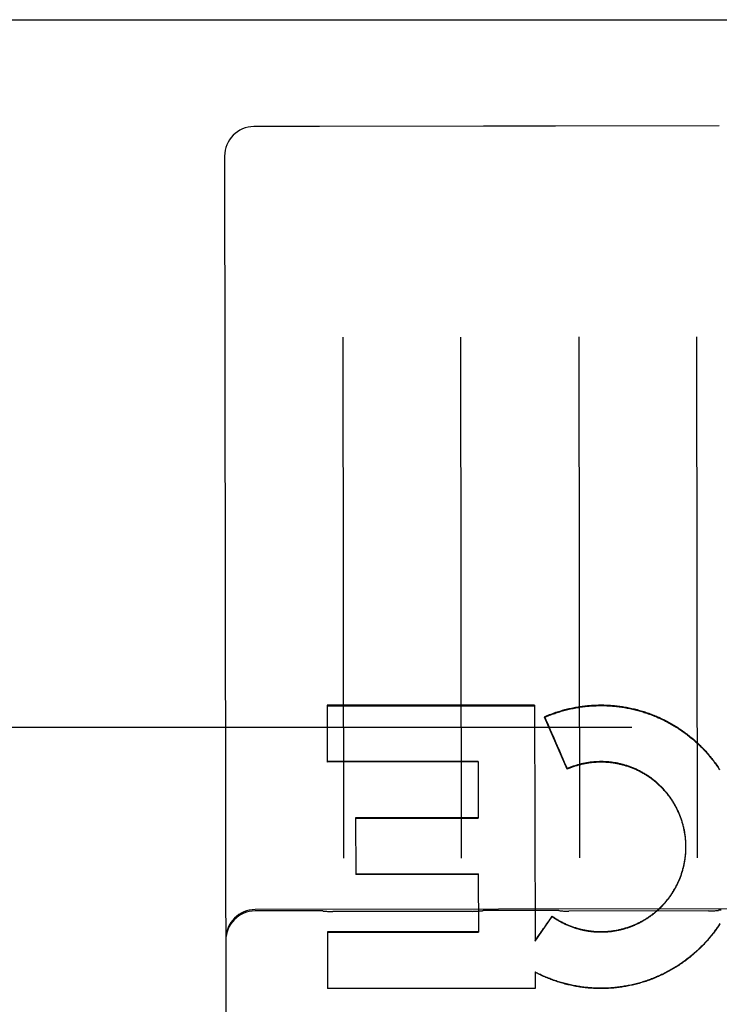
# Model space of a CAD drawing. Header units: inches. Extents: x 0 to 187, y 0 to 121.
# Tile 31 of 44: x 81.169 to 81.91, y 77.859 to 78.902. Entities that reach past the tile are written whole.
import ezdxf

# ---------------------------------------------------------------- set-up
doc = ezdxf.new("R2010")
doc.units = ezdxf.units.IN
doc.header["$LTSCALE"] = 10.2702993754
doc.header["$MEASUREMENT"] = 0
doc.linetypes.add('HIDDEN', pattern=[0.2, 0.1, -0.1])
doc.layers.get('0').update_dxf_attribs({"linetype": 'CONTINUOUS'})
for name, color, linetype in [('02___PRT_ALL_AXES', 7, 'CONTINUOUS'), ('DEFAULT_2', 8, 'HIDDEN'), ('DIMENSIONS', 7, 'CONTINUOUS')]:
    doc.layers.add(name, color=color, linetype=linetype)
doc.styles.get("Standard").update_dxf_attribs({"font": 'txt', "width": 0.8})
doc.dimstyles.new('DIMSTYLE_2', dxfattribs={"dimtxt": 0.9336635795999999, "dimasz": 1.0984277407, "dimexe": 0.09, "dimexo": 0.07, "dimgap": 0.0425, "dimtad": 0, "dimtih": 1, "dimtoh": 1, "dimzin": 4, "dimdsep": 46, "dimtxsty": 'Standard', "dimblk": '_FILLED', "dimblk1": '_FILLED', "dimblk2": '_FILLED', "dimcen": 0.09, "dimadec": 0, "dimazin": 0, "dimtfac": 1, "dimtofl": 0, "dimtmove": 0, "dimatfit": 3, "dimldrblk": '_FILLED', "dimfxl": 0, "dimtolj": 1, "dimtzin": 4, "dimarcsym": 0})

# ---------------------------------------------------------------- blocks, each defined once
blk = doc.blocks.new('_FILLED')
at = {"color": 0, "linetype": 'ByBlock'}
blk.add_solid([(0, 0), (-1, 0.2), (-1, -0.2)], dxfattribs=at)
blk = doc.blocks.new('*D13')
at = {"layer": 'DIMENSIONS', "color": 2, "linetype": 'Continuous'}
for p, q in [((81.059037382, 61.5785331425), (78.8621819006, 61.5785331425)), ((84.684037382, 61.5785331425), (87.0155087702, 61.5785331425))]:
    blk.add_line(p, q, dxfattribs=at)
at = {"layer": 'DIMENSIONS', "color": 2, "linetype": 'Continuous', "xscale": 1.0984277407, "yscale": 1.0984277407, "zscale": 1.0984277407}
blk.add_blockref('_FILLED', (81.059037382, 61.5785331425), dxfattribs=at)
at = {"layer": 'DIMENSIONS', "color": 2, "linetype": 'Continuous', "xscale": 1.0984277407, "yscale": 1.0984277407, "zscale": 1.0984277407, "rotation": 180}
blk.add_blockref('_FILLED', (84.684037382, 61.5785331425), dxfattribs=at)
at = {"layer": 'DIMENSIONS', "color": 2, "linetype": 'Continuous', "insert": (87.48234056, 62.0453649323), "char_height": 0.9336635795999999, "width": 2.9877234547, "attachment_point": 1, "line_spacing_factor": 0.9}
blk.add_mtext('3.63', dxfattribs=at)

msp = doc.modelspace()

# ---------------------------------------------------------------- linework, layer by layer
at = {"color": 3, "linetype": 'Continuous'}
msp.add_line((55.746537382, 78.9022084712), (84.684037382, 78.9022084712), dxfattribs=at)
at = {"layer": '02___PRT_ALL_AXES', "color": 8, "linetype": 'HIDDEN'}
for p, q in [((81.4859412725, 78.7889548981), (81.4171913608, 78.7888447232)), ((81.6602298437, 78.7892280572), (81.4866524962, 78.78894989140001)), ((81.7359409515, 78.7893555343), (81.6609410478, 78.78923534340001)), ((81.9102295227, 78.7896286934), (81.7366521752, 78.7893505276)), ((82.2310200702, 77.9603721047), (81.4185211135, 77.9590700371)), ((81.4872732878, 77.95776834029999), (81.4185233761, 77.9576581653)), ((81.6486374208, 77.9572063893), (81.50091156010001, 77.9569696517)), ((81.7372729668, 77.9581689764), (81.6622730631, 77.9580487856)), ((81.8986370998, 77.9576070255), (81.75091123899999, 77.9573702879))]:
    msp.add_line(p, q, dxfattribs=at)
at = {"layer": 'DEFAULT_2', "color": 8, "linetype": 'HIDDEN'}
for p, q in [((81.4866524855, 78.78894989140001), (81.4863732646, 78.7889518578)), ((81.6605090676, 78.7892309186), (81.6602298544, 78.7892280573)), ((81.7366521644, 78.7893505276), (81.7363729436, 78.789352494)), ((81.3859914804, 78.7575446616), (81.3890287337, 76.8622781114)), ((81.5112992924, 78.5655680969), (81.5121840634, 78.01346497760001)), ((81.6371839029, 78.0136652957), (81.63629913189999, 78.565768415)), ((81.76129897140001, 78.56596873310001), (81.7621837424, 78.01386561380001)), ((81.88718358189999, 78.01406593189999), (81.8862988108, 78.56616905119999)), ((81.71455986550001, 78.1758373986), (81.4947197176, 78.17556668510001)), ((81.4947197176, 78.17556668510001), (81.4948162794, 78.1153114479)), ((81.4947207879, 78.1748988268), (81.7145609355, 78.1751696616)), ((81.71455986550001, 78.1758373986), (81.7149608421, 77.9254511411)), ((81.7250801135, 78.1634909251), (81.7250811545, 78.1628413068)), ((81.7490021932, 78.1078212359), (81.7250811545, 78.1628413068)), ((83.871537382, 78.1522084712), (57.121537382, 78.1522084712)), ((81.654655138, 78.1161526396), (81.4948153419, 78.1158964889)), ((81.6546560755, 78.1155675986), (81.4948162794, 78.1153114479)), ((81.654655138, 78.1161526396), (81.6547515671, 78.0559802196)), ((81.7490012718, 78.1083961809), (81.7490021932, 78.1078212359)), ((81.6547507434, 78.0564941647), (81.5249109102, 78.05628609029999)), ((81.5249109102, 78.05628609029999), (81.5250072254, 77.9961847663)), ((81.5249117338, 78.05577214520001), (81.6547515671, 78.0559802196)), ((81.8748589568, 78.02709115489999), (81.874834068, 78.028530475)), ((81.8748732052, 78.0261055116), (81.8748587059, 78.0275480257)), ((81.8748767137, 78.0254421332), (81.8748726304, 78.0265654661)), ((81.8748766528, 78.0251197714), (81.8748767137, 78.0254421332)), ((81.6548463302, 77.9968473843), (81.52500649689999, 77.9966393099)), ((81.6548470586, 77.9963928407), (81.5250072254, 77.9961847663)), ((81.6548463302, 77.9968473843), (81.6549450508, 77.93524505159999)), ((81.73323472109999, 77.9520229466), (81.73323539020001, 77.9516054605)), ((81.7149608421, 77.9254511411), (81.73323539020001, 77.9516054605)), ((81.6549444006, 77.9356507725), (81.4951046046, 77.9353946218)), ((81.4951046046, 77.9353946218), (81.4952007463, 77.8754015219)), ((81.4951052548, 77.9349889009), (81.6549450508, 77.93524505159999)), ((81.715012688, 77.892961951), (81.7150404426, 77.8756651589)), ((81.7199623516, 77.8900940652), (81.71501329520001, 77.8925830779)), ((81.7199617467, 77.8904715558), (81.7199623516, 77.8900940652)), ((81.7150410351, 77.8752954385), (81.4952007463, 77.8754015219)), ((81.7150404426, 77.8756651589), (81.7150410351, 77.8752954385))]:
    msp.add_line(p, q, dxfattribs=at)
for points in [[(81.7250801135, 78.1634909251), (81.72639752, 78.1640568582), (81.7277201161, 78.164610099), (81.7290479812, 78.1651506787), (81.7303808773, 78.1656785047), (81.7317186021, 78.1661934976), (81.7330611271, 78.1666956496), (81.7344084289, 78.1671849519), (81.7357602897, 78.16766132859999), (81.7371165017, 78.1681247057), (81.7384770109, 78.1685750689), (81.7398417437, 78.1690123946), (81.7412105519, 78.1694366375), (81.7425833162, 78.16984775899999), (81.7439598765, 78.1702457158), (81.7453400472, 78.1706304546), (81.7467237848, 78.171001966), (81.7481110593, 78.171360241), (81.74950164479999, 78.1717052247), (81.750895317, 78.1720368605), (81.7522920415, 78.1723551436), (81.7536917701, 78.1726600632), (81.7550943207, 78.1729515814), (81.7564995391, 78.1732296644), (81.7579072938, 78.1734942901), (81.7593174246, 78.1737454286), (81.76072986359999, 78.1739830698), (81.7621445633, 78.1742072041), (81.7635613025, 78.1744177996), (81.7649798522, 78.1746148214), (81.7664001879, 78.1747982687), (81.7678222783, 78.1749681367), (81.76924591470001, 78.1751244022), (81.77067091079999, 78.1752670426), (81.7720971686, 78.1753960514), (81.77352456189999, 78.175511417), (81.7749529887, 78.1756131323), (81.7763823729, 78.1757011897), (81.7778125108, 78.1757755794), (81.7792431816, 78.1758362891), (81.7806743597, 78.1758833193), (81.7821060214, 78.1759166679), (81.7835379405, 78.175936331), (81.784969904, 78.17594230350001), (81.786401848, 78.1759345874), (81.7878336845, 78.1759131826), (81.7892652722, 78.1758780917), (81.7906964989, 78.1758293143), (81.7921271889, 78.1757668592), (81.7935571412, 78.175690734), (81.7949863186, 78.1756009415), (81.7964146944, 78.1754974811), (81.7978420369, 78.175380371), (81.7992681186, 78.17524962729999), (81.8006928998, 78.1751052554), (81.8021163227, 78.1749472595), (81.8035382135, 78.17477565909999), (81.8049584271, 78.1745904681), (81.8063768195, 78.1743917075), (81.807793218, 78.17417940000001), (81.80920756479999, 78.1739535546), (81.8106198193, 78.17371417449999), (81.8120297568, 78.173461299), (81.8134371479, 78.1731949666), (81.8148419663, 78.1729151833), (81.81624417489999, 78.1726219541), (81.8176435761, 78.1723153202), (81.8190399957, 78.1719953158), (81.8204333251, 78.1716619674), (81.8218234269, 78.1713153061), (81.8232102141, 78.1709553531), (81.8245936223, 78.1705821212), (81.8259734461, 78.170195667), (81.8273494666, 78.169796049), (81.82872166, 78.1693832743), (81.8300900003, 78.1689573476), (81.8314542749, 78.168518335), (81.8328142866, 78.1680662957), (81.8341699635, 78.16760125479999), (81.8355212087, 78.167123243), (81.8368678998, 78.1666323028), (81.8382099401, 78.1661284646), (81.8395471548, 78.1656117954), (81.8408793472, 78.1650823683), (81.8422064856, 78.1645401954), (81.8435285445, 78.1639852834), (81.844845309, 78.1634177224), (81.84615657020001, 78.1628375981), (81.8474622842, 78.16224493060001), (81.848762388, 78.1616397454), (81.8500567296, 78.1610221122), (81.851345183, 78.1603920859), (81.8526276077, 78.1597497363), (81.8539038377, 78.1590951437), (81.85517382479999, 78.1584283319), (81.856437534, 78.1577493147), (81.8576947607, 78.1570582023), (81.85894529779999, 78.1563551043), (81.86018911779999, 78.1556400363), (81.861426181, 78.15491301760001), (81.8626563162, 78.1541741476), (81.86387937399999, 78.1534235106), (81.8650952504, 78.1526611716), (81.8663038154, 78.1518872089), (81.867504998, 78.1511016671), (81.8686987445, 78.15030457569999), (81.8698848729, 78.1494960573), (81.8710631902, 78.148676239), (81.8722336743, 78.1478451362), (81.8733962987, 78.1470027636), (81.8745508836, 78.14614925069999), (81.87569726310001, 78.1452847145), (81.87683537, 78.1444092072), (81.8779651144, 78.1435227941), (81.8790863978, 78.1426255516), (81.8801991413, 78.1417175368), (81.8813031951, 78.1407988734), (81.8823983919, 78.1398696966), (81.88348470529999, 78.1389300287), (81.8845621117, 78.1379798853), (81.8856304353, 78.1370194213), (81.8866895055, 78.136048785), (81.88773928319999, 78.13506801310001), (81.8887797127, 78.1340771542), (81.8898106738, 78.1330763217), (81.8908320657, 78.1320656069), (81.8918437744, 78.1310451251), (81.8928456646, 78.13001500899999), (81.8938376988, 78.128975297), (81.8948198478, 78.1279260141), (81.8957919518, 78.1268673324), (81.8967538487, 78.1257994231), (81.897705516, 78.1247223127), (81.89864692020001, 78.1236360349), (81.8995779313, 78.1225407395), (81.9004984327, 78.1214365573), (81.9014083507, 78.120323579), (81.9023075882, 78.1192019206), (81.9031960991, 78.1180716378), (81.9040738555, 78.1169327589), (81.9049407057, 78.11578548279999), (81.905796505, 78.1146299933), (81.906641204, 78.113466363), (81.9074747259, 78.1122946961), (81.9082970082, 78.1111150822), (81.90910798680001, 78.10992761), (81.9099075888, 78.1087323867), (81.9106957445, 78.10752951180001)], [(81.7250811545, 78.1628413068), (81.7264064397, 78.16340975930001), (81.7277370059, 78.1639653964), (81.7290729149, 78.1645082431), (81.7304139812, 78.165038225), (81.7317600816, 78.1655552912), (81.7331110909, 78.1660593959), (81.7344668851, 78.1665504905), (81.735827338, 78.1670285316), (81.7371923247, 78.1674934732), (81.7385617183, 78.16794527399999), (81.739935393, 78.1683838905), (81.7413132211, 78.16880928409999), (81.7426950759, 78.1692214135), (81.7440808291, 78.1696202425), (81.74547035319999, 78.1700057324), (81.7468635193, 78.1703778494), (81.7482601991, 78.17073655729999), (81.7496602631, 78.1710818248), (81.7510635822, 78.1714136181), (81.7524700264, 78.1717319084), (81.7538794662, 78.1720366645), (81.7552917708, 78.17232786), (81.7567068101, 78.1726054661), (81.7581244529, 78.1728694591), (81.7595445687, 78.17311981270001), (81.7609670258, 78.1733565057), (81.7623916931, 78.1735795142), (81.7638184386, 78.1737888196), (81.7652471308, 78.1739844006), (81.7666776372, 78.17416624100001), (81.7681098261, 78.1743343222), (81.7695435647, 78.17448863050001), (81.7709787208, 78.1746291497), (81.77241516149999, 78.1747558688), (81.7738527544, 78.1748687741), (81.7752913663, 78.1749678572), (81.7767308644, 78.1750531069), (81.77817111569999, 78.1751245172), (81.779611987, 78.1751820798), (81.7810533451, 78.17522579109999), (81.78249505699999, 78.17525564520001), (81.7839369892, 78.1752716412), (81.7853790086, 78.1752737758), (81.7868209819, 78.1752620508), (81.78826277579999, 78.1752364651), (81.7897042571, 78.1751970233), (81.7911452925, 78.1751437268), (81.79258574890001, 78.1750765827), (81.7940254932, 78.1749955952), (81.7954643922, 78.1749007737), (81.796902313, 78.174792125), (81.7983391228, 78.1746696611), (81.7997746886, 78.1745333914), (81.801208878, 78.1743833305), (81.8026415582, 78.1742194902), (81.804072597, 78.1740418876), (81.8055018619, 78.1738505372), (81.806929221, 78.1736454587), (81.8083545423, 78.173426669), (81.8097776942, 78.1731941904), (81.811198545, 78.1729480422), (81.8126169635, 78.1726882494), (81.81403281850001, 78.1724148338), (81.8154459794, 78.1721278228), (81.8168563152, 78.1718272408), (81.818263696, 78.1715131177), (81.81966799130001, 78.1711854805), (81.8210690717, 78.1708443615), (81.82246680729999, 78.1704897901), (81.8238610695, 78.1701218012), (81.8252517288, 78.1697404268), (81.82663865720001, 78.1693457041), (81.828021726, 78.1689376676), (81.8294008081, 78.168516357), (81.83077577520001, 78.1680818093), (81.832146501, 78.1676340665), (81.8335128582, 78.1671731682), (81.8348747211, 78.1666991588), (81.83623196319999, 78.1662120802), (81.8375844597, 78.1657119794), (81.838932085, 78.16519890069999), (81.84027471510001, 78.1646728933), (81.8416122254, 78.16413400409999), (81.8429444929, 78.1635822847), (81.8442713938, 78.1630177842), (81.8455928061, 78.1624405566), (81.846908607, 78.16185065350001), (81.8482186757, 78.1612481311), (81.8495228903, 78.1606330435), (81.850821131, 78.1600054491), (81.8521132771, 78.1593654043), (81.85339921, 78.1587129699), (81.8546788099, 78.15804820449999), (81.8559519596, 78.1573711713), (81.8572185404, 78.1566819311), (81.8584784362, 78.1559805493), (81.8597315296, 78.1552670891), (81.8609777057, 78.1545416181), (81.8622168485, 78.1538042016), (81.8634488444, 78.1530549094), (81.8646735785, 78.1522938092), (81.8658909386, 78.151520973), (81.8671008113, 78.15073647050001), (81.86830308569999, 78.1499403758), (81.86949764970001, 78.149132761), (81.870684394, 78.1483137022), (81.8718632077, 78.1474832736), (81.873033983, 78.1466415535), (81.8741966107, 78.1457886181), (81.8753509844, 78.1449245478), (81.8764969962, 78.1440494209), (81.8776345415, 78.1431633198), (81.8787635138, 78.14226632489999), (81.8798838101, 78.1413585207), (81.8809953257, 78.1404399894), (81.8820979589, 78.1395108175), (81.8831916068, 78.1385710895), (81.88427616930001, 78.1376208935), (81.88535154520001, 78.1366603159), (81.88641763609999, 78.135689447), (81.8874743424, 78.1347083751), (81.88852156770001, 78.1337171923), (81.8895592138, 78.1327159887), (81.8905871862, 78.1317048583), (81.8916053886, 78.1306838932), (81.89261372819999, 78.129653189), (81.8936121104, 78.1286128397), (81.8946004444, 78.1275629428), (81.89557863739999, 78.1265035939), (81.8965466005, 78.12543489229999), (81.89750424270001, 78.1243569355), (81.8984514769, 78.12326982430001), (81.8993882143, 78.12217365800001), (81.9003143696, 78.1210685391), (81.9012298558, 78.1199545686), (81.9021345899, 78.1188318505), (81.9030284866, 78.1177004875), (81.90391146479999, 78.1165605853), (81.9047834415, 78.1154122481), (81.90564433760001, 78.1142555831), (81.906494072, 78.1130906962), (81.90733256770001, 78.1119176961), (81.9081597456, 78.11073669), (81.90897553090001, 78.1095477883), (81.9097798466, 78.1083510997), (81.9105726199, 78.107146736)], [(81.8748339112, 78.028076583), (81.8747987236, 78.0295126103), (81.8747526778, 78.03049422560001), (81.8746959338, 78.0314752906), (81.8746284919, 78.0324557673), (81.8745503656, 78.0334354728), (81.8744615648, 78.0344142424), (81.87436210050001, 78.0353919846), (81.87425198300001, 78.0363685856), (81.87413122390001, 78.0373439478), (81.8739998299, 78.0383179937), (81.873857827, 78.0392905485), (81.8737052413, 78.0402614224), (81.87354207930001, 78.041230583), (81.87336834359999, 78.04219800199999), (81.8731840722, 78.0431634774), (81.87298929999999, 78.0441268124), (81.8727840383, 78.0450879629), (81.8725682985, 78.0460468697), (81.8723421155, 78.0470033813), (81.87210551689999, 78.0479573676), (81.8718585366, 78.0489087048), (81.8716012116, 78.0498572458), (81.8713335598, 78.0508029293), (81.871055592, 78.0517457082), (81.87076736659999, 78.052685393), (81.870468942, 78.05362178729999), (81.8701603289, 78.0545548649), (81.8698415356, 78.0554845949), (81.8695126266, 78.0564107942), (81.8691736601, 78.057333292), (81.868824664, 78.0582520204), (81.8684656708, 78.0591668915), (81.8680967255, 78.0600777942), (81.8677178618, 78.0609846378), (81.8673291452, 78.0618872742), (81.8669306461, 78.0627855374), (81.8665223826, 78.0636793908), (81.8661043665, 78.06456880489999), (81.8656766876, 78.0654535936), (81.8652394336, 78.0663335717), (81.8647926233, 78.0672087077), (81.8643362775, 78.0680789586), (81.86387047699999, 78.06894417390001), (81.86339529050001, 78.0698042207), (81.8629107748, 78.0706590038), (81.8624169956, 78.0715084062), (81.8619139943, 78.0723523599), (81.8614018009, 78.07319081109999), (81.86088051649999, 78.0740236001), (81.86035024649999, 78.0748505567), (81.85981100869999, 78.075671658), (81.8592628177, 78.0764868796), (81.85870578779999, 78.0772960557), (81.8581400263, 78.0780990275), (81.8575655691, 78.0788957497), (81.8569824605, 78.0796861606), (81.85639078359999, 78.0804701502), (81.855790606, 78.0812476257), (81.85518201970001, 78.0820184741), (81.8545651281, 78.082782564), (81.8539399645, 78.08353985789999), (81.85330655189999, 78.0842903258), (81.85266502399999, 78.0850338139), (81.8520155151, 78.08577016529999), (81.8513580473, 78.0864993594), (81.8506926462, 78.08722136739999), (81.8500194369, 78.0879360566), (81.8493385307, 78.0886433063), (81.8486499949, 78.0893430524), (81.84795391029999, 78.0900352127), (81.8472503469, 78.0907197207), (81.846539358, 78.0913965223), (81.8458210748, 78.0920654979), (81.8450956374, 78.0927265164), (81.8443630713, 78.0933795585), (81.8436233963, 78.09402460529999), (81.8428767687, 78.0946615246), (81.84212333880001, 78.0952901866), (81.8413631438, 78.0959105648), (81.8405962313, 78.0965226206), (81.8398227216, 78.0971262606), (81.8390427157, 78.09772140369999), (81.8382563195, 78.0983079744), (81.8374636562, 78.0988858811), (81.8366647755, 78.0994550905), (81.8358597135, 78.10001557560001), (81.835048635, 78.10056722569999), (81.8342317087, 78.1011099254), (81.8334089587, 78.1016436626), (81.8325804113, 78.1021684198), (81.8317462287, 78.1026840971), (81.8309065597, 78.1031906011), (81.8300614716, 78.1036878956), (81.8292110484, 78.10417593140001), (81.8283553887, 78.1046546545), (81.82749457, 78.1051240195), (81.8266287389, 78.1055839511), (81.8257580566, 78.1060343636), (81.824882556, 78.1064752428), (81.824002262, 78.1069065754), (81.8231173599, 78.1073282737), (81.82222803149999, 78.10774025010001), (81.821334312, 78.108142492), (81.8204362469, 78.10853497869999), (81.81953398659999, 78.10891764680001), (81.81862766, 78.1092904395), (81.8177173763, 78.1096533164), (81.8168032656, 78.1100062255), (81.8158853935, 78.11034914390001), (81.8149638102, 78.1106820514), (81.814038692, 78.1110048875), (81.8131102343, 78.11131758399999), (81.8121784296, 78.11162014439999), (81.8112432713, 78.1119125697), (81.8103049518, 78.1121947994), (81.809363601, 78.11246678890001), (81.8084193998, 78.1127284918), (81.80747254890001, 78.1129798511), (81.80652311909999, 78.1132208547), (81.8055712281, 78.11345147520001), (81.80461693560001, 78.11367170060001), (81.8036603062, 78.1138815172), (81.8027014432, 78.11408090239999), (81.8017404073, 78.1142698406), (81.8007773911, 78.1144482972), (81.7998125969, 78.114616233), (81.79884605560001, 78.11477364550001), (81.7978778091, 78.114920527), (81.79690802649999, 78.1150568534), (81.7959368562, 78.1151826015), (81.794964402, 78.1152977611), (81.7939907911, 78.1154023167), (81.79301610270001, 78.11549626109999), (81.7920403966, 78.1155795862), (81.7910638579, 78.1156522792), (81.7900866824, 78.115714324), (81.78910889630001, 78.115765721), (81.7881305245, 78.11580646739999), (81.7871517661, 78.1158365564), (81.7861728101, 78.11585598), (81.7851937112, 78.1158647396), (81.784214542, 78.11586283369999), (81.7832354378, 78.1158502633), (81.78225651, 78.11582702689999), (81.78127790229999, 78.1157931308), (81.78029978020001, 78.11574857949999), (81.7793221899, 78.1156933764), (81.7783451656, 78.1156275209), (81.7773689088, 78.11555102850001), (81.7763936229, 78.1154639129), (81.7754193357, 78.1153661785), (81.7744460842, 78.1152578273), (81.77347404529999, 78.1151388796), (81.7725033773, 78.1150093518), (81.77153417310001, 78.1148692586), (81.7705665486, 78.1147186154), (81.76960059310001, 78.1145574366), (81.7686363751, 78.1143857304), (81.7676740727, 78.1142035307), (81.7667138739, 78.1140108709), (81.76575581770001, 78.11380776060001), (81.7647999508, 78.1135942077), (81.76384643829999, 78.1133702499), (81.7628954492, 78.11313592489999), (81.7619470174, 78.1128912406), (81.7610011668, 78.1126361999), (81.7600580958, 78.1123708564), (81.75911797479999, 78.112095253), (81.7581809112, 78.1118094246), (81.75724705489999, 78.1115134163), (81.7563164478, 78.1112072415), (81.755389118, 78.1108909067), (81.7544652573, 78.1105644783), (81.75354505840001, 78.1102280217), (81.7526285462, 78.109881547), (81.7517157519, 78.1095250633), (81.7508068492, 78.1091586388), (81.74990204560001, 78.10878235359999), (81.7490012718, 78.1083961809)], [(81.8747980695, 78.0290616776), (81.8747514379, 78.03004632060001), (81.87469402, 78.0310303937), (81.87462582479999, 78.0320137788), (81.8745468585, 78.032996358), (81.8744571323, 78.0339780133), (81.87435665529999, 78.03495862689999), (81.8742454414, 78.0359380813), (81.874123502, 78.0369162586), (81.87399085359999, 78.0378930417), (81.8738475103, 78.0388683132), (81.8736934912, 78.0398419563), (81.8735288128, 78.0408138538), (81.8733534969, 78.0417838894), (81.8731675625, 78.04275194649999), (81.8729710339, 78.043717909), (81.87276393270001, 78.0446816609), (81.8725462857, 78.0456430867), (81.87231811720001, 78.0466020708), (81.8720794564, 78.04755849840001), (81.87183033, 78.0485122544), (81.8715707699, 78.0494632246), (81.8713008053, 78.0504112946), (81.8710204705, 78.0513563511), (81.8707297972, 78.05229828), (81.8704288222, 78.053236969), (81.8701175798, 78.05417230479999), (81.8697961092, 78.0551041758), (81.8694644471, 78.0560324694), (81.8691226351, 78.056957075), (81.86877071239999, 78.05787788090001), (81.8684087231, 78.0587947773), (81.86803670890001, 78.0597076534), (81.86765471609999, 78.0606164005), (81.8672627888, 78.0615209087), (81.8668609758, 78.06242107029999), (81.8664493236, 78.0633167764), (81.86602788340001, 78.06420792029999), (81.86559670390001, 78.0650943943), (81.8651558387, 78.0659760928), (81.86470533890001, 78.0668529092), (81.8642452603, 78.0677247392), (81.86377565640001, 78.0685914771), (81.86329658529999, 78.0694530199), (81.8628081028, 78.0703092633), (81.86231026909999, 78.0711601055), (81.86180314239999, 78.0720054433), (81.86128678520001, 78.07284517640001), (81.8607612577, 78.0736792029), (81.86022662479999, 78.0745074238), (81.8596829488, 78.07532973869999), (81.8591302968, 78.0761460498), (81.8585687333, 78.0769562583), (81.8579983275, 78.0777602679), (81.8574191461, 78.07855798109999), (81.85683126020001, 78.07934930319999), (81.8562347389, 78.08013413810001), (81.8556296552, 78.0809123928), (81.8550160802, 78.0816839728), (81.8543940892, 78.0824487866), (81.8537637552, 78.0832067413), (81.8531251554, 78.083957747), (81.8524783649, 78.0847017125), (81.8518234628, 78.0854385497), (81.8511605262, 78.0861681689), (81.8504896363, 78.0868904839), (81.84981087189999, 78.0876054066), (81.8491243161, 78.0883128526), (81.8484300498, 78.08901273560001), (81.8477281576, 78.0897049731), (81.8470187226, 78.09038948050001), (81.84630183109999, 78.0910661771), (81.84557756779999, 78.0917349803), (81.8448460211, 78.09239581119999), (81.8441072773, 78.0930485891), (81.8433614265, 78.0936932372), (81.8426085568, 78.0943296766), (81.8418487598, 78.0949578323), (81.84108212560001, 78.09557762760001), (81.8403087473, 78.09618898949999), (81.8395287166, 78.09679184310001), (81.83874212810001, 78.0973861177), (81.8379490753, 78.0979717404), (81.8371496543, 78.0985486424), (81.83634396, 78.099116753), (81.8355320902, 78.0996760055), (81.8347141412, 78.10022633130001), (81.83389021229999, 78.10076766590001), (81.8330604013, 78.10129994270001), (81.8322248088, 78.1018230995), (81.831383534, 78.1023370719), (81.83053667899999, 78.10284179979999), (81.8296843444, 78.103337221), (81.8288266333, 78.1038232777), (81.8279636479, 78.10429990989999), (81.82709549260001, 78.1047670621), (81.8262222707, 78.1052246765), (81.82534408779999, 78.1056726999), (81.8244610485, 78.10611107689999), (81.8235732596, 78.1065397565), (81.82268082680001, 78.1069586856), (81.8217838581, 78.1073678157), (81.82088246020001, 78.1077670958), (81.8199767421, 78.1081564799), (81.8190668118, 78.1085359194), (81.8181527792, 78.1089053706), (81.8172347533, 78.1092647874), (81.8163128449, 78.1096141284), (81.815387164, 78.1099533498), (81.8144578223, 78.1102824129), (81.8135249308, 78.1106012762), (81.81258860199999, 78.1109099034), (81.8116489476, 78.1112082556), (81.8107060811, 78.1114962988), (81.809760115, 78.11177399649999), (81.80881116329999, 78.1120413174), (81.8078593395, 78.1122982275), (81.80690475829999, 78.1125446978), (81.80594753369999, 78.11278069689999), (81.80498778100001, 78.1130061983), (81.8040256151, 78.113221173), (81.80306115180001, 78.1134255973), (81.80209450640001, 78.1136194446), (81.8011257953, 78.1138026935), (81.8001551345, 78.1139753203), (81.7991826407, 78.114137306), (81.7982084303, 78.1142886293), (81.7972326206, 78.114429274), (81.7962553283, 78.1145592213), (81.7952766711, 78.1146784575), (81.79429676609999, 78.1147869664), (81.7933157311, 78.11488473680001), (81.7923336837, 78.1149717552), (81.79135074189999, 78.115048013), (81.79036702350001, 78.1151134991), (81.7893826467, 78.11516820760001), (81.7883977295, 78.11521213), (81.7874123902, 78.1152452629), (81.78642674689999, 78.1152676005), (81.78544091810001, 78.11527914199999), (81.784455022, 78.1152798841), (81.7834691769, 78.11526982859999), (81.7824835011, 78.1152489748), (81.781498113, 78.1152173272), (81.7805131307, 78.1151748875), (81.77952867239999, 78.1151216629), (81.77854485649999, 78.1150576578), (81.7775618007, 78.1149828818), (81.7765796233, 78.11489734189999), (81.7755984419, 78.1148010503), (81.7746183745, 78.1146940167), (81.7736395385, 78.1145762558), (81.77266205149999, 78.1144477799), (81.7716860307, 78.1143086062), (81.77071159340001, 78.1141587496), (81.7697388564, 78.11399823), (81.7687679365, 78.1138270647), (81.76779895, 78.1136452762), (81.7668320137, 78.1134528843), (81.765867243, 78.1132499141), (81.7649047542, 78.113036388), (81.7639446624, 78.11281233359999), (81.7629870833, 78.1125777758), (81.7620321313, 78.1123327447), (81.7610799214, 78.1120772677), (81.7601305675, 78.1118113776), (81.75918418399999, 78.1115351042), (81.758240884, 78.1112484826), (81.7573007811, 78.1109515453), (81.7563639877, 78.1106443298), (81.7554306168, 78.1103268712), (81.75450077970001, 78.1099992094), (81.7535745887, 78.10966138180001), (81.7526521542, 78.1093134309), (81.7517335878, 78.1089553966), (81.7508189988, 78.10858732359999), (81.7499085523, 78.10820927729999), (81.7490021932, 78.1078212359)], [(81.73323539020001, 77.9516054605), (81.7340459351, 77.9510441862), (81.7348624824, 77.9504918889), (81.7356850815, 77.9499485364), (81.7365135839, 77.94941422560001), (81.7373478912, 77.9488890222), (81.7381879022, 77.9483729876), (81.7390335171, 77.9478661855), (81.7398846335, 77.94736867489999), (81.74074115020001, 77.9468805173), (81.7416029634, 77.9464017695), (81.7424699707, 77.9459324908), (81.7433420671, 77.9454727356), (81.7442191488, 77.945022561), (81.74510110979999, 77.9445820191), (81.7459878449, 77.9441511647), (81.746879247, 77.9437300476), (81.7477752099, 77.9433187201), (81.7486756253, 77.94291723), (81.7495803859, 77.942525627), (81.75048938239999, 77.94214395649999), (81.7514025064, 77.941772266), (81.7523196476, 77.9414105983), (81.7532406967, 77.9410589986), (81.7541655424, 77.9407175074), (81.75509407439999, 77.94038616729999), (81.75602618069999, 77.9400650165), (81.75696175, 77.9397540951), (81.7579006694, 77.9394534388), (81.7588428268, 77.9391630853), (81.7597881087, 77.93888306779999), (81.76073640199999, 77.9386134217), (81.7616875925, 77.9383541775), (81.7626415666, 77.93810536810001), (81.7635982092, 77.9378670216), (81.7645574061, 77.9376391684), (81.7655190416, 77.93742183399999), (81.7664830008, 77.9372150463), (81.7674491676, 77.9370188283), (81.7684174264, 77.9368332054), (81.76938766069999, 77.9366581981), (81.77035975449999, 77.9364938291), (81.77133359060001, 77.9363401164), (81.7723090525, 77.93619708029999), (81.7732860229, 77.936064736), (81.7742643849, 77.9359431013), (81.7752440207, 77.93583218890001), (81.776224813, 77.9357320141), (81.7772066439, 77.9356425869), (81.7781893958, 77.93556392), (81.7791729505, 77.9354960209), (81.7801571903, 77.93543889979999), (81.7811419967, 77.93539256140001), (81.7821272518, 77.9353570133), (81.7831128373, 77.9353322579), (81.78409863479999, 77.93531829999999), (81.7850845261, 77.93531513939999), (81.7860703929, 77.9353227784), (81.78705611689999, 77.9353412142), (81.7880415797, 77.9353704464), (81.78902666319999, 77.9354104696), (81.7900112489, 77.93546128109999), (81.790995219, 77.9355228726), (81.79197845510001, 77.9355952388), (81.7929608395, 77.935678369), (81.793942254, 77.9357722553), (81.7949225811, 77.9358768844), (81.795901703, 77.9359922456), (81.7968795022, 77.9361183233), (81.79785586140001, 77.9362551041), (81.7988306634, 77.9364025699), (81.7998037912, 77.9365607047), (81.8007751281, 77.9367294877), (81.8017445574, 77.9369089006), (81.80271196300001, 77.9370989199), (81.8036772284, 77.93729952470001), (81.8046402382, 77.93751068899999), (81.8056008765, 77.9377323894), (81.8065590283, 77.9379645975), (81.8075145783, 77.9382072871), (81.8084674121, 77.9384604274), (81.8094174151, 77.9387239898), (81.8103644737, 77.93899794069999), (81.8113084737, 77.9392822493), (81.81224930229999, 77.9395768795), (81.8131868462, 77.9398817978), (81.8141209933, 77.9401969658), (81.815051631, 77.9405223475), (81.8159786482, 77.940857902), (81.816901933, 77.9412035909), (81.8178213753, 77.9415593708), (81.818736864, 77.9419252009), (81.81964829, 77.94230103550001), (81.8205555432, 77.94268683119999), (81.8214585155, 77.94308254), (81.8223570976, 77.9434881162), (81.8232511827, 77.9439035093), (81.8241406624, 77.9443286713), (81.8250254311, 77.9447635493), (81.8259053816, 77.945208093), (81.8267804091, 77.9456622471), (81.8276504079, 77.9461259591), (81.8285152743, 77.94659917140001), (81.8293749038, 77.947081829), (81.83022919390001, 77.9475738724), (81.8310780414, 77.948075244), (81.8319213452, 77.9485858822), (81.8327590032, 77.9491057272), (81.8335909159, 77.949634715), (81.8344169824, 77.9501727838), (81.8352371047, 77.9507198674), (81.83605118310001, 77.9512759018), (81.83685912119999, 77.95184081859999), (81.8376608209, 77.9524145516), (81.83845618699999, 77.9529970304), (81.839245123, 77.9535881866), (81.8400275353, 77.9541879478), (81.840803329, 77.9547962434), (81.841572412, 77.9554129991), (81.8423346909, 77.9560381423), (81.8430900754, 77.9566715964), (81.8438384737, 77.957313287), (81.8445797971, 77.95796313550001), (81.8453139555, 77.9586210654), (81.846040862, 77.9592869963), (81.8467604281, 77.9599608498), (81.8474725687, 77.9606425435), (81.848177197, 77.9613319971), (81.84887422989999, 77.9620291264), (81.8495635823, 77.9627338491), (81.8502451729, 77.9634460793), (81.8509189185, 77.9641657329), (81.8515847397, 77.9648927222), (81.852242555, 77.9656269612), (81.852892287, 77.9663683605), (81.8535338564, 77.9671168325), (81.8541671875, 77.967872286), (81.8547922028, 77.9686346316), (81.8554088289, 77.9694037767), (81.85601699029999, 77.97017963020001), (81.8566166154, 77.97096209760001), (81.8572076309, 77.9717510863), (81.8577899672, 77.9725465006), (81.858363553, 77.9733482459), (81.8589283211, 77.9741562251), (81.859484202, 77.97497034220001), (81.8600311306, 77.9757904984), (81.8605690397, 77.9766165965), (81.8610978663, 77.9774485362), (81.8616175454, 77.97828621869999), (81.8621280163, 77.9791295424), (81.8626292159, 77.97997840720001), (81.863121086, 77.9808327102), (81.8636035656, 77.9816923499), (81.8640765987, 77.9825572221), (81.8645401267, 77.983427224), (81.8649940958, 77.9843022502), (81.86543844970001, 77.9851821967), (81.8658731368, 77.98606695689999), (81.8662981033, 77.9869564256), (81.8667132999, 77.9878504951), (81.8671186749, 77.988749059), (81.8675141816, 77.9896520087), (81.86789977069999, 77.99055923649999), (81.8682753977, 77.9914706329), (81.8686410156, 77.9923860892), (81.8689965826, 77.9933054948), (81.869342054, 77.99422874), (81.86967739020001, 77.9951557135), (81.8700025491, 77.9960863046), (81.8703174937, 77.997020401), (81.8706221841, 77.9979578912), (81.8709165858, 77.9988986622), (81.8712006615, 77.99984260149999), (81.87147437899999, 78.0007895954), (81.87173770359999, 78.0017395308), (81.8719906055, 78.0026922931), (81.87223305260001, 78.0036477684), (81.8724650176, 78.0046058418), (81.8726864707, 78.00556639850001), (81.8728973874, 78.006529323), (81.8730977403, 78.00749450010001), (81.8732875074, 78.0084618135), (81.87346666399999, 78.0094311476), (81.8736351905, 78.0104023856), (81.8737930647, 78.0113754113), (81.8739402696, 78.0123501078), (81.8740767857, 78.0133263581), (81.8742025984, 78.0143040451), (81.8743176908, 78.01528305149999), (81.8744220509, 78.0162632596), (81.8745156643, 78.0172445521), (81.87459852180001, 78.018226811), (81.8746706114, 78.01920991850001), (81.8747319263, 78.0201937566), (81.8747824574, 78.02117820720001), (81.8748222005, 78.02216315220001), (81.8748511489, 78.0231484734), (81.874869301, 78.0241340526), (81.8748759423, 78.0259238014)], [(81.73323472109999, 77.9520229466), (81.7340409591, 77.9514642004), (81.734853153, 77.9509143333), (81.7356713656, 77.9503733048), (81.7364954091, 77.9498412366), (81.73732512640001, 77.9493182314), (81.7381604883, 77.9488043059), (81.7390014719, 77.948299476), (81.7398479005, 77.9478038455), (81.74069960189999, 77.9473175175), (81.7415565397, 77.94684051), (81.7424186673, 77.9463728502), (81.7432858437, 77.9459146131), (81.7441579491, 77.9454658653), (81.745034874, 77.9450266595), (81.7459164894, 77.9445970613), (81.7468027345, 77.9441770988), (81.7476935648, 77.9437667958), (81.7485888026, 77.9433662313), (81.7494882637, 77.9429754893), (81.750391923, 77.9425945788), (81.7512997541, 77.94222351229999), (81.7522115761, 77.9418623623), (81.7531272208, 77.9415111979), (81.75404662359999, 77.941170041), (81.7549697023, 77.940838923), (81.7558963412, 77.9405178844), (81.7568264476, 77.9402069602), (81.7577598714, 77.93990619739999), (81.7586964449, 77.9396156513), (81.7596361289, 77.93933533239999), (81.7605788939, 77.9390652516), (81.7615245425, 77.9388054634), (81.7624728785, 77.9385560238), (81.7634238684, 77.9383169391), (81.764377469, 77.9380882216), (81.7653335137, 77.93786991), (81.76629185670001, 77.9376620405), (81.7672523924, 77.9374646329), (81.7682149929, 77.9372777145), (81.7691795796, 77.9371012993), (81.7701460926, 77.936935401), (81.7711143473, 77.9367800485), (81.772084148, 77.9366352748), (81.7730554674, 77.9365010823), (81.7740282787, 77.9363774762), (81.7750023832, 77.9362644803), (81.7759775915, 77.936162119), (81.7769538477, 77.9360703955), (81.77793107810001, 77.9359893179), (81.7789091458, 77.9359188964), (81.7798879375, 77.93585914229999), (81.7808673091, 77.9358100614), (81.7818470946, 77.935771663), (81.7828272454, 77.93574394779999), (81.7838077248, 77.9357269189), (81.78478833, 77.9357205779), (81.7857688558, 77.9357249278), (81.7867492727, 77.9357399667), (81.7877295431, 77.93576569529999), (81.788709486, 77.9358021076), (81.7896889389, 77.9358492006), (81.7906678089, 77.9359069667), (81.7916459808, 77.9359754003), (81.79262336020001, 77.9360544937), (81.793599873, 77.9361442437), (81.7945753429, 77.9362446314), (81.7955495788, 77.9363556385), (81.7965225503, 77.93647726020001), (81.79749423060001, 77.9366094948), (81.79846441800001, 77.9367523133), (81.7994329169, 77.9369056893), (81.80039968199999, 77.9370696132), (81.80136465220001, 77.9372440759), (81.8023276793, 77.9374290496), (81.8032886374, 77.93762451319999), (81.80424739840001, 77.9378304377), (81.8052038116, 77.9380467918), (81.8061578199, 77.93827356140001), (81.8071093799, 77.9385107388), (81.8080582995, 77.9387582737), (81.80900438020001, 77.9390161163), (81.8099475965, 77.9392842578), (81.8108879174, 77.9395626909), (81.811825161, 77.9398513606), (81.81275916, 77.9401502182), (81.8136898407, 77.94045923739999), (81.81461710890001, 77.940778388), (81.8155408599, 77.9411076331), (81.8164610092, 77.9414469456), (81.81737740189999, 77.9417962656), (81.8182898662, 77.94215552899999), (81.8191983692, 77.94252472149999), (81.8201028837, 77.9429038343), (81.8210032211, 77.9432927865), (81.821899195, 77.9436914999), (81.8227907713, 77.9440999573), (81.8236779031, 77.9445181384), (81.824560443, 77.9449459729), (81.82543826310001, 77.94538340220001), (81.8263112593, 77.9458303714), (81.8271793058, 77.9462868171), (81.8280423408, 77.9467527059), (81.828900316, 77.94722801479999), (81.8297530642, 77.9477126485), (81.8306004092, 77.9482065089), (81.831442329, 77.94870958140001), (81.8322787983, 77.949221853), (81.83310965, 77.94974322), (81.8339347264, 77.9502735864), (81.8347539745, 77.9508129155), (81.83556732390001, 77.95136116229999), (81.8363746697, 77.9519182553), (81.8371759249, 77.9524841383), (81.8379709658, 77.9530587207), (81.838759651, 77.9536419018), (81.8395419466, 77.9542336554), (81.84031782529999, 77.9548339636), (81.8410871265, 77.95544270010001), (81.8418496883, 77.9560597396), (81.8426054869, 77.9566850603), (81.8433544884, 77.9573186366), (81.8440965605, 77.9579603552), (81.8448315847, 77.95861011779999), (81.8455594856, 77.9592678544), (81.8462801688, 77.9599334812), (81.8469935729, 77.9606069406), (81.8476996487, 77.96128819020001), (81.8483982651, 77.9619771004), (81.8490892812, 77.9626735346), (81.8497726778, 77.9633774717), (81.850448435, 77.9640888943), (81.85111641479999, 77.9648076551), (81.8517764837, 77.9655336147), (81.8524286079, 77.9662667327), (81.8530727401, 77.967006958), (81.8537087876, 77.9677541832), (81.854336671, 77.9685083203), (81.85495630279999, 77.96926926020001), (81.8555675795, 77.970036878), (81.8561704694, 77.9708111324), (81.8567649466, 77.9715919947), (81.85735089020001, 77.9723793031), (81.857928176, 77.9731728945), (81.8584967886, 77.973972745), (81.8590567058, 77.974778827), (81.8596078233, 77.9755909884), (81.8601500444, 77.9764090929), (81.860683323, 77.9772330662), (81.8612075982, 77.9780628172), (81.8617228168, 77.9788982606), (81.8622289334, 77.97973932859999), (81.8627258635, 77.980585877), (81.8632135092, 77.98143774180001), (81.8636918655, 77.982294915), (81.8641609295, 77.98315739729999), (81.86462059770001, 77.9840249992), (81.8650707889, 77.9848975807), (81.8655114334, 77.9857749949), (81.8659424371, 77.9866570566), (81.8663637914, 77.98754374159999), (81.8667754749, 77.988435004), (81.86717743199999, 77.9893307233), (81.86756961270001, 77.9902307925), (81.86795197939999, 77.9911351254), (81.8683245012, 77.9920436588), (81.8686871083, 77.99295621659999), (81.8690397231, 77.9938726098), (81.8693823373, 77.9947928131), (81.86971493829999, 77.9957167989), (81.8700374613, 77.9966443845), (81.8703498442, 77.9975754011), (81.8706520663, 77.9985097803), (81.8709440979, 77.9994474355), (81.871225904, 78.0003882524), (81.8714974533, 78.0013321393), (81.8717587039, 78.0022789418), (81.8720096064, 78.003228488), (81.8722501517, 78.0041807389), (81.87248032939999, 78.0051356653), (81.8727000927, 78.006093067), (81.87290939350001, 78.0070527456), (81.8731082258, 78.0080146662), (81.8732965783, 78.0089787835), (81.87347441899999, 78.0099449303), (81.87364171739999, 78.0109129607), (81.8737984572, 78.0118827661), (81.8739446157, 78.0128542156), (81.8740801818, 78.0138272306), (81.8742051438, 78.0148017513), (81.8743194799, 78.01577759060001), (81.87442316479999, 78.0167545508), (81.8745161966, 78.01773260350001), (81.8745985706, 78.01871172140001), (81.8746702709, 78.01969170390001), (81.8747312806, 78.02067236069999), (81.8747815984, 78.0216536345), (81.87482121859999, 78.0226354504), (81.8748501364, 78.0236176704), (81.87486834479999, 78.02460018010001)], [(81.4902393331, 77.9575965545), (81.4905079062, 77.9575652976), (81.4916925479, 77.9574368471), (81.4928738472, 77.9573240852), (81.49405121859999, 77.9572269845), (81.4952240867, 77.9571455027), (81.49639187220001, 77.9570795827), (81.49755400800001, 77.9570291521), (81.4987099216, 77.95699412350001), (81.4998588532, 77.9569743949), (81.5009125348, 77.95696965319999)], [(81.648636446, 77.9572063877), (81.649690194, 77.9572145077), (81.6508391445, 77.9572379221), (81.6519950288, 77.9572766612), (81.6531570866, 77.9573308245), (81.6543247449, 77.9574004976), (81.6554974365, 77.9574857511), (81.6566745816, 77.9575866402), (81.6578556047, 77.9577032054), (81.65903992, 77.9578354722), (81.6593075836, 77.9578674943)], [(81.7402390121, 77.9579971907), (81.7405075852, 77.9579659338), (81.7416922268, 77.9578374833), (81.7428735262, 77.9577247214), (81.7440508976, 77.9576276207), (81.7452237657, 77.9575461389), (81.7463915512, 77.9574802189), (81.74755368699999, 77.9574297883), (81.74870960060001, 77.95739475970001), (81.74985853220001, 77.9573750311), (81.7509122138, 77.95737028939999)], [(81.898636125, 77.95760702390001), (81.899689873, 77.9576151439), (81.90083882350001, 77.9576385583), (81.9019947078, 77.9576772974), (81.9031567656, 77.9577314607), (81.90432442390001, 77.9578011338), (81.9054971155, 77.9578863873), (81.9066742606, 77.9579872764), (81.9078552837, 77.95810384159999), (81.909039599, 77.9582361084), (81.90930726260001, 77.9582681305)], [(81.91088551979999, 77.94434391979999), (81.910101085, 77.9431412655), (81.9093051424, 77.941946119), (81.9084978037, 77.9407586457), (81.9076791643, 77.9395789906), (81.9068492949, 77.9384072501), (81.906008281, 77.9372435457), (81.9051561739, 77.9360879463), (81.904293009, 77.9349405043), (81.90341891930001, 77.9338013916), (81.9025340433, 77.932670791), (81.9016383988, 77.9315487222), (81.90073200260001, 77.9304352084), (81.89981499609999, 77.929330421), (81.8988875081, 77.9282345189), (81.897949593, 77.9271475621), (81.8970013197, 77.9260696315), (81.8960427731, 77.9250008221), (81.8950740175, 77.9239412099), (81.8940951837, 77.9228909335), (81.8931064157, 77.9218501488), (81.892107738, 77.9208188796), (81.8910991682, 77.9197971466), (81.89008087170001, 77.9187851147), (81.889053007, 77.91778294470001), (81.8880156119, 77.9167906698), (81.8869687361, 77.915808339), (81.8859125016, 77.9148360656), (81.8848470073, 77.9138739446), (81.8837723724, 77.9129220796), (81.8826887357, 77.9119805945), (81.8815961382, 77.9110495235), (81.8804946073, 77.9101288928), (81.8793843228, 77.9092188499), (81.8782654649, 77.9083195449), (81.87713805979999, 77.9074309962), (81.8760021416, 77.9065532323), (81.8748578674, 77.9056863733), (81.873705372, 77.9048305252), (81.8725447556, 77.9039857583), (81.8713761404, 77.9031521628), (81.8701995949, 77.9023297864), (81.8690151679, 77.9015186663), (81.8678230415, 77.9007189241), (81.86662340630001, 77.8999306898), (81.8654162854, 77.8991539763), (81.86420170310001, 77.8983888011), (81.86297984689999, 77.8976352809), (81.86175088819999, 77.8968935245), (81.8605149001, 77.8961635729), (81.8592719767, 77.8954454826), (81.85802222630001, 77.8947393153), (81.85676573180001, 77.8940451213), (81.85550266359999, 77.8933629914), (81.8542332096, 77.8926930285), (81.8529574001, 77.8920352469), (81.8516752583, 77.8913896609), (81.85038699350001, 77.8907563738), (81.84909280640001, 77.8901354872), (81.84779274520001, 77.8895270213), (81.8464868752, 77.8889310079), (81.84517534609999, 77.8883475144), (81.8438582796, 77.8877765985), (81.8425358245, 77.8872183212), (81.841208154, 77.88667275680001), (81.8398753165, 77.88613992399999), (81.8385373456, 77.8856198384), (81.8371944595, 77.88511258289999), (81.8358468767, 77.8846182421), (81.8344946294, 77.88413682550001), (81.83313776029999, 77.88366834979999), (81.8317764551, 77.883212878), (81.8304108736, 77.8827704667), (81.8290411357, 77.8823411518), (81.8276673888, 77.8819249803), (81.826289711, 77.8815219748), (81.8249081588, 77.8811321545), (81.823522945, 77.8807555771), (81.8221342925, 77.8803923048), (81.8207422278, 77.8800423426), (81.8193467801, 77.8797056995), (81.8179481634, 77.8793824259), (81.8165465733, 77.8790725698), (81.81514209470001, 77.8787761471), (81.8137348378, 77.878493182), (81.8123249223, 77.87822369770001), (81.8109124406, 77.8779677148), (81.8094975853, 77.8777252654), (81.80808056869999, 77.8774963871), (81.80666142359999, 77.8772810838), (81.80524017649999, 77.8770793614), (81.8038170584, 77.8768912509), (81.8023922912, 77.8767167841), (81.8009659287, 77.8765559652), (81.79953804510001, 77.8764088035), (81.7981088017, 77.8762753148), (81.79667833, 77.8761555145), (81.7952467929, 77.8760494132), (81.79381438, 77.87595702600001), (81.792381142, 77.8758783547), (81.79094711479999, 77.8758134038), (81.789512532, 77.8757621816), (81.7880776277, 77.8757246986), (81.7866424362, 77.8757009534), (81.7852070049, 77.8756909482), (81.783771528, 77.8756946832), (81.7823361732, 77.8757121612), (81.7809010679, 77.8757433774), (81.77946636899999, 77.87578832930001), (81.7780321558, 77.8758470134), (81.7765984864, 77.8759194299), (81.7751655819, 77.8760055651), (81.773733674, 77.87610540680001), (81.7723027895, 77.8762189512), (81.7708729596, 77.8763461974), (81.7694444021, 77.8764871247), (81.7680173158, 77.8766417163), (81.7665917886, 77.8768099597), (81.7651679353, 77.8769918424), (81.7637458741, 77.8771873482), (81.76232569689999, 77.8773964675), (81.7609075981, 77.8776191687), (81.7594917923, 77.8778554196), (81.7580783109, 77.8781052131), (81.756667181, 77.8783685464), (81.7552586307, 77.8786453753), (81.7538528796, 77.87893565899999), (81.75244998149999, 77.8792393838), (81.7510500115, 77.8795565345), (81.7496531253, 77.8798870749), (81.7482594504, 77.880230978), (81.7468691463, 77.8805882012), (81.7454823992, 77.88095869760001), (81.7440992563, 77.8813424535), (81.7427197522, 77.8817394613), (81.74134411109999, 77.8821496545), (81.7399725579, 77.882572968), (81.7386051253, 77.8830093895), (81.7372418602, 77.8834589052), (81.7358829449, 77.8839214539), (81.7345285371, 77.8843969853), (81.7331787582, 77.8848854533), (81.7318337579, 77.8853868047), (81.7304936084, 77.88590101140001)], [(81.9106486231, 77.9435657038), (81.90985696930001, 77.9423606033), (81.909053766, 77.94116316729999), (81.9082390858, 77.9399735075), (81.9074130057, 77.93879173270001), (81.9065756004, 77.9376179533), (81.9057269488, 77.9364522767), (81.9048671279, 77.9352948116), (81.9039962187, 77.934145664), (81.9031143, 77.9330049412), (81.902221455, 77.93187274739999), (81.9013177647, 77.9307491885), (81.900403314, 77.92963436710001), (81.89947818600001, 77.9285283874), (81.89854246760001, 77.9274313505), (81.897596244, 77.9263433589), (81.8966396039, 77.925264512), (81.8956726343, 77.9241949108), (81.8946954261, 77.9231346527), (81.8937080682, 77.9220838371), (81.89271065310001, 77.9210425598), (81.8917032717, 77.9200109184), (81.8906860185, 77.91898900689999), (81.8896589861, 77.9179769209), (81.8886222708, 77.9169747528), (81.8875759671, 77.9159825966), (81.8865201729, 77.9150005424), (81.8854549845, 77.9140286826), (81.88438050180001, 77.9130671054), (81.8832968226, 77.9121159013), (81.8822040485, 77.9111751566), (81.88110227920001, 77.91024495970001), (81.8799916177, 77.9093253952), (81.8788721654, 77.9084165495), (81.87774402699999, 77.9075185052), (81.87660730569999, 77.9066313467), (81.8754621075, 77.9057551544), (81.8743085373, 77.904890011), (81.8731467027, 77.9040359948), (81.87197671, 77.9031931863), (81.8707986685, 77.9023616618), (81.8696126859, 77.90154149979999), (81.8684188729, 77.9007327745), (81.8672173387, 77.8999355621), (81.8660081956, 77.8991499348), (81.8647915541, 77.89837596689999), (81.8635675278, 77.8976137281), (81.8623362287, 77.89686329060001), (81.8610977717, 77.8961247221), (81.85985227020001, 77.8953980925), (81.8585998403, 77.8946834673), (81.8573405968, 77.8939809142), (81.8560746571, 77.8932904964), (81.8548021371, 77.8926122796), (81.8535231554, 77.8919463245), (81.8522378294, 77.8912926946), (81.85094627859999, 77.8906514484), (81.8496486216, 77.8900226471), (81.84834497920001, 77.8894063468), (81.8470354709, 77.8888026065), (81.8457202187, 77.88821148), (81.8443993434, 77.8876330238), (81.84307296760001, 77.8870672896), (81.8417412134, 77.8865143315), (81.8404042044, 77.8859741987), (81.8390620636, 77.885446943), (81.83771491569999, 77.8849326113), (81.8363628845, 77.884431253), (81.83500609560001, 77.8839429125), (81.8336446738, 77.8834676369), (81.8322787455, 77.88300546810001), (81.83090843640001, 77.8825564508), (81.8295338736, 77.88212062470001), (81.8281551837, 77.8816980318), (81.82677249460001, 77.88128870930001), (81.8253859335, 77.880892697), (81.8239956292, 77.8805100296), (81.8226017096, 77.8801407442), (81.8212043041, 77.8797848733), (81.8198035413, 77.87944245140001), (81.818399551, 77.8791135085), (81.8169924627, 77.8787980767), (81.81558240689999, 77.8784961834), (81.8141695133, 77.8782078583), (81.81275391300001, 77.8779331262), (81.8113357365, 77.87767201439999), (81.8099151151, 77.8774245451), (81.8084921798, 77.8771907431), (81.8070670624, 77.87697062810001), (81.8056398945, 77.8767642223), (81.80421080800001, 77.8765715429), (81.8027799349, 77.8763926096), (81.8013474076, 77.8762274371), (81.7999133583, 77.8760760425), (81.7984779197, 77.8759384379), (81.7970412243, 77.8758146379), (81.7956034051, 77.8757046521), (81.7941645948, 77.87560849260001), (81.7927249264, 77.8755261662), (81.791284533, 77.8754576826), (81.7898435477, 77.87540304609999), (81.7884021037, 77.8753622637), (81.7869603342, 77.8753353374), (81.78551837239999, 77.8753222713), (81.7840763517, 77.875323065), (81.7826344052, 77.8753377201), (81.7811926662, 77.8753662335), (81.7797512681, 77.8754086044), (81.7783103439, 77.875464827), (81.7768700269, 77.875534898), (81.7754304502, 77.875618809), (81.77399174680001, 77.8757165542), (81.7725540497, 77.8758281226), (81.7711174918, 77.8759535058), (81.7696822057, 77.8760926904), (81.76824832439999, 77.8762456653), (81.76681598, 77.8764124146), (81.7653853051, 77.8765929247), (81.7639564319, 77.876787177), (81.7625294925, 77.8769951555), (81.7611046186, 77.8772168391), (81.7596819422, 77.8774522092), (81.7582615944, 77.8777012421), (81.7568437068, 77.8779639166), (81.75542841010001, 77.8782402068), (81.7540158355, 77.8785300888), (81.7526061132, 77.878833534), (81.7511993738, 77.8791505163), (81.749795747, 77.8794810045), (81.7483953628, 77.8798249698), (81.7469983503, 77.8801823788), (81.745604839, 77.8805532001), (81.7442149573, 77.88093739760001), (81.742828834, 77.88133493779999), (81.74144659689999, 77.881745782), (81.7400683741, 77.8821698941), (81.7386942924, 77.882607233), (81.7373244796, 77.8830577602), (81.73595906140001, 77.8835214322), (81.73459816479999, 77.8839982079), (81.733241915, 77.8844880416), (81.7318904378, 77.8849908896), (81.7305438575, 77.8855067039)], [(81.7304936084, 77.88590101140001), (81.7291583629, 77.8864280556), (81.7278282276, 77.8869678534), (81.7265034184, 77.8875203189), (81.7251839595, 77.8880854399), (81.7238698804, 77.8886632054), (81.7225613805, 77.8892535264), (81.7212586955, 77.8898562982), (81.7199617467, 77.8904715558)], [(81.7305438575, 77.8855067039), (81.7292022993, 77.8860354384), (81.7278658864, 77.8865770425), (81.7265347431, 77.887131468), (81.7252089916, 77.88769866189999), (81.7238887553, 77.8882785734), (81.7225741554, 77.8888711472), (81.72126537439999, 77.88947630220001), (81.7199623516, 77.8900940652)]]:
    msp.add_lwpolyline(points, dxfattribs=at)
for centre, radius, start, end in [((81.4172414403, 78.7575947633), 0.03125, 90.0918190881, 180.0918190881), ((81.4859813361, 78.7639549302), 0.025, 89.10151871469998, 90.0918190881), ((81.6609811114, 78.76423537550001), 0.025, 90.0918190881, 91.0821194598), ((81.73598101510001, 78.7643555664), 0.025, 89.10151871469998, 90.0918190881), ((81.418571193, 77.9278200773), 0.03125, 90.0918190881, 180.0918190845), ((81.4185734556, 77.9264082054), 0.03125, 90.0918190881, 180.0918190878), ((81.4873133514, 77.93276837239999), 0.025, 83.278374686, 90.0918190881), ((81.6623131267, 77.9330488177), 0.025, 90.0918190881, 96.9052634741), ((81.7373130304, 77.9331690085), 0.025, 83.278374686, 90.0918190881), ((81.9123128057, 77.93344945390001), 0.025, 90.0918190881, 96.9052634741)]:
    msp.add_arc(centre, radius, start, end, dxfattribs=at)
for centre, major_axis, ratio, start_param, end_param in [((81.9163197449, 77.8160223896), (-2.3159780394, 5.3282751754), 0.006361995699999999, 1.5027727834, 1.5131315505), ((81.5727146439, 77.8154717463), (3.7289314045, 5.3378944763), 0.0082036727, -1.544386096, -1.5394816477), ((82.0523486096, 77.81624038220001), (10.5666052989, -5.314557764), 0.0070229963, -1.5991940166, -1.5987254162), ((155.0848782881, 77.9332784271), (2556.8120300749, -1.2337838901), 3.63953e-05, -1.5995820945, -1.5994960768)]:
    msp.add_ellipse(centre, major_axis=major_axis, ratio=ratio, start_param=start_param, end_param=end_param, dxfattribs=at)

# ---------------------------------------------------------------- dimensions: what is measured, and where the dimension line sits
at = {"layer": 'DIMENSIONS', "color": 2, "linetype": 'Continuous'}
dim = msp.add_linear_dim(base=(84.684037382, 61.5785331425), p1=(81.059037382, 77.7772084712), p2=(84.684037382, 78.7782084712), dimstyle='DIMSTYLE_2', dxfattribs=at)
dim.commit()
dim.dimension.update_dxf_attribs({"geometry": '*D13', "text_midpoint": (88.9762022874, 61.5785331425), "dimtype": 160})

doc.saveas('drawing.dxf')
